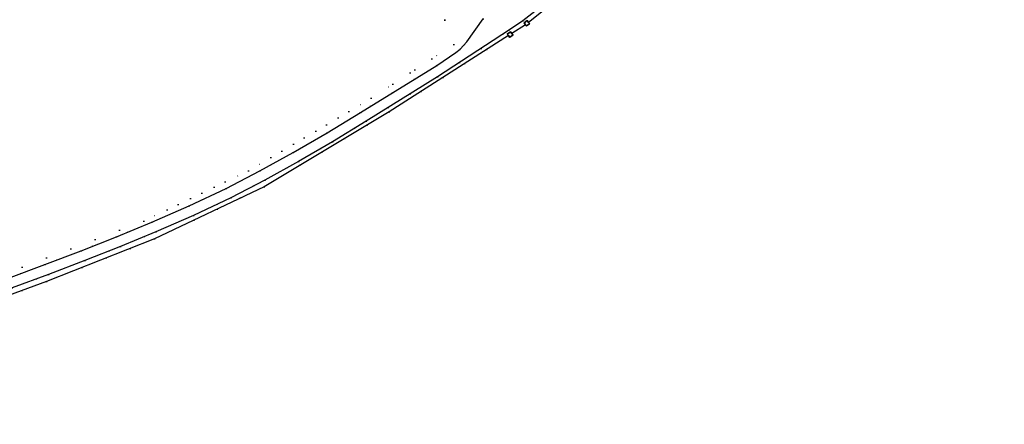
# Model space of a CAD drawing. Header units: metres. Extents: x 174791 to 179073, y 406431 to 409043.
# Tile 229 of 256: x 177548 to 177792, y 406864 to 406965. Entities that reach past the tile are written whole.
import ezdxf

# ---------------------------------------------------------------- set-up
doc = ezdxf.new("R2010")
doc.units = ezdxf.units.M
doc.linetypes.add('DOT', pattern=[6.35, 0, -6.35])
for name, color, linetype in [('scheiding_doorgang', 254, 'Continuous'), ('scheiding_hek', 254, 'Continuous'), ('scheiding_muur', 254, 'Continuous'), ('terreindeelbegroeid', 254, 'DOT'), ('wegdeel_opstelplaats', 254, 'Continuous'), ('wegdeel_rijbaan', 254, 'Continuous')]:
    doc.layers.add(name, color=color, linetype=linetype)

msp = doc.modelspace()

# ---------------------------------------------------------------- linework, layer by layer
at = {"layer": 'scheiding_doorgang'}
msp.add_line((177673.163, 406963.508), (177669.797, 406961.294), dxfattribs=at)
at = {"layer": 'scheiding_hek'}
for points in [[(177716.977, 407000, 0), (177704.947, 406988.895, 0), (177673.965, 406964.066, 0)], [(177668.943, 406960.808, 0), (177639.322, 406941.864, 0), (177608.274, 406923.287, 0), (177581.062, 406910.363, 0), (177554.219, 406899.809, 0), (177500, 406879.905, 0)]]:
    msp.add_polyline3d(points, dxfattribs=at)
at = {"layer": 'scheiding_muur'}
for p, q in [((177673.163, 406963.508), (177673.307, 406963.316)), ((177674.105, 406963.878), (177673.965, 406964.066)), ((177668.943, 406960.808), (177669.23, 406960.443)), ((177670.025, 406961.003), (177669.797, 406961.294))]:
    msp.add_line(p, q, dxfattribs=at)
for points in [[(177673.965, 406964.066, 0), (177673.627, 406964.517, 0), (177672.821, 406963.965, 0), (177673.163, 406963.508, 0)], [(177673.307, 406963.316, 0), (177673.4, 406963.192, 0), (177674.206, 406963.743, 0), (177674.105, 406963.878, 0)], [(177669.797, 406961.294, 0), (177669.466, 406961.716, 0), (177668.665, 406961.163, 0), (177668.943, 406960.808, 0)], [(177669.23, 406960.443, 0), (177669.277, 406960.383, 0), (177670.078, 406960.936, 0), (177670.025, 406961.003, 0)]]:
    msp.add_polyline3d(points, dxfattribs=at)
at = {"layer": 'terreindeelbegroeid'}
for points in [[(177793.324, 407090.141, 0), (177771.019, 407058.101, 0), (177741.542, 407022.926, 0), (177740.618, 407021.823, 0), (177739.883, 407021.144, 0), (177716.977, 407000, 0), (177704.947, 406988.895, 0), (177673.965, 406964.066, 0), (177673.627, 406964.517, 0), (177672.821, 406963.965, 0), (177673.163, 406963.508, 0), (177669.797, 406961.294, 0), (177669.466, 406961.716, 0), (177668.665, 406961.163, 0), (177668.943, 406960.808, 0), (177639.322, 406941.864, 0), (177608.274, 406923.287, 0), (177581.062, 406910.363, 0), (177554.219, 406899.809, 0), (177500, 406879.905, 0), (177457.699, 406864.376, 0), (177411.534, 406996.388, 0), (177410.271, 407000, 0), (177365.229, 407128.539, 0)], [(177501.534, 407042.62, 0), (177564.146, 407064.101, 0), (177565.807, 407063.802, 0), (177585.944, 407068.302, 0), (177589.169, 407063.744, 0), (177611.711, 407000, 0), (177620.649, 406973.889, 0), (177630.992, 406977.468, 0), (177646.624, 406982.879, 0), (177655.36, 406958.568, 0), (177634.876, 406945.261, 0), (177604.434, 406927.275, 0), (177578.393, 406914.797, 0), (177500, 406885.027, 0)], [(177500, 406885.027, 0), (177578.393, 406914.797, 0), (177604.434, 406927.275, 0), (177634.876, 406945.261, 0), (177655.36, 406958.568, 0), (177646.624, 406982.879, 0)], [(177545.74, 406898.21, 0), (177554.774, 406901.559, 0), (177563.77, 406905.01, 0), (177572.614, 406908.482, 0), (177581.4, 406912.1, 0), (177590.757, 406916.205, 0), (177600, 406920.56, 0), (177608.467, 406924.934, 0), (177616.81, 406929.54, 0), (177625.273, 406934.442, 0), (177633.62, 406939.54, 0), (177651.35, 406950.61, 0), (177669.23, 406962.2, 0), (177672.53, 406964.42, 0), (177694.48, 406981.59, 0)], [(177662.671, 406964.961, 0), (177658.63, 406959.27, 0), (177657.825, 406958.332, 0), (177656.94, 406957.47, 0), (177655.887, 406956.606, 0), (177651.145, 406953.358, 0), (177632.244, 406941.739, 0), (177623.945, 406936.67, 0), (177615.531, 406931.796, 0), (177607.253, 406927.226, 0), (177598.852, 406922.886, 0), (177589.678, 406918.563, 0), (177580.391, 406914.489, 0), (177571.642, 406910.886, 0), (177562.835, 406907.429, 0), (177553.863, 406903.987, 0), (177544.852, 406900.647, 0)]]:
    msp.add_polyline3d(points, dxfattribs=at)
at = {"layer": 'wegdeel_opstelplaats'}
for points in [[(177673.965, 406964.066, 0), (177674.105, 406963.878, 0), (177674.206, 406963.743, 0), (177673.4, 406963.192, 0), (177673.307, 406963.316, 0), (177673.163, 406963.508, 0), (177672.821, 406963.965, 0), (177673.627, 406964.517, 0)], [(177669.797, 406961.294, 0), (177670.025, 406961.003, 0), (177670.078, 406960.936, 0), (177669.277, 406960.383, 0), (177669.23, 406960.443, 0), (177668.943, 406960.808, 0), (177668.665, 406961.163, 0), (177669.466, 406961.716, 0)]]:
    msp.add_polyline3d(points, close=True, dxfattribs=at)
at = {"layer": 'wegdeel_rijbaan'}
for points in [[(177694.48, 406981.59, 0), (177672.53, 406964.42, 0), (177669.23, 406962.2, 0), (177651.35, 406950.61, 0), (177633.62, 406939.54, 0), (177625.273, 406934.442, 0), (177616.81, 406929.54, 0), (177608.467, 406924.934, 0), (177600, 406920.56, 0), (177590.757, 406916.205, 0), (177581.4, 406912.1, 0), (177572.614, 406908.482, 0), (177563.77, 406905.01, 0), (177554.774, 406901.559, 0), (177545.74, 406898.21, 0)], [(177544.852, 406900.647, 0), (177553.863, 406903.987, 0), (177562.835, 406907.429, 0), (177571.642, 406910.886, 0), (177580.391, 406914.489, 0), (177589.678, 406918.563, 0), (177598.852, 406922.886, 0), (177607.253, 406927.226, 0), (177615.531, 406931.796, 0), (177623.945, 406936.67, 0), (177632.244, 406941.739, 0), (177651.145, 406953.358, 0), (177655.887, 406956.606, 0), (177656.94, 406957.47, 0), (177657.825, 406958.332, 0), (177658.63, 406959.27, 0), (177662.671, 406964.961, 0)]]:
    msp.add_polyline3d(points, dxfattribs=at)

doc.saveas('drawing.dxf')
